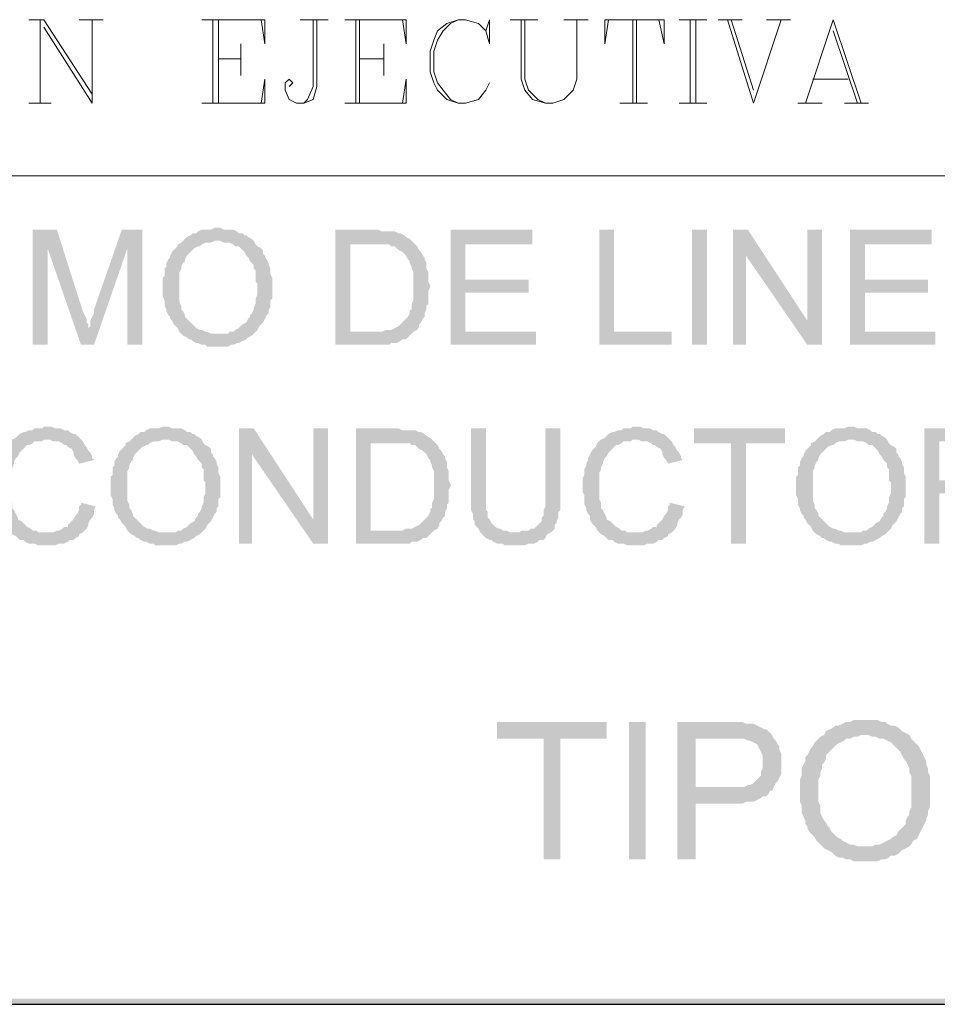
# Model space of a CAD drawing. Header units: millimetres. Extents: x 8 to 202, y 3 to 294.
# Tile 4 of 17: x 98 to 118, y 3 to 26. Entities that reach past the tile are written whole.
import ezdxf

# ---------------------------------------------------------------- set-up
doc = ezdxf.new("R2010")
doc.units = ezdxf.units.MM
doc.layers.add('DGE_CONTORNOS', color=7, linetype='Continuous', lineweight=0)
doc.layers.add('DGE_RELLENO', color=7, linetype='Continuous', lineweight=0)

msp = doc.modelspace()

# ---------------------------------------------------------------- hatches: boundary and pattern name
at = {"layer": 'DGE_RELLENO', "true_color": 0x000000}
for points in [[(98.3827, 20.8986), (97.8323, 20.8986), (97.8323, 18.2739), (98.171, 18.2739), (98.171, 20.4753)], [(98.3827, 20.8986), (98.171, 20.4753), (98.933, 18.2739), (99.1023, 18.6549), (99.1023, 18.7396), (99.06, 18.782), (99.06, 18.8666), (99.0177, 18.9513), (98.9753, 19.0359)], [(100.33, 20.8986), (99.8643, 20.8986), (99.2293, 19.0783), (99.2293, 18.9936), (99.187, 18.9089), (99.1447, 18.8243), (99.1447, 18.6973), (99.1023, 18.6549), (98.933, 18.2739), (99.2293, 18.2739), (99.9913, 20.4753)], [(100.33, 20.8986), (99.9913, 20.4753), (99.9913, 18.2739), (100.33, 18.2739)], [(102.0657, 20.9409), (101.981, 20.9409), (101.8963, 20.8986), (101.6847, 20.8986), (101.6, 20.8563), (101.5577, 20.814), (101.473, 20.814), (101.4307, 20.7716), (101.346, 20.7293), (101.3037, 20.6869), (101.2613, 20.6446), (102.108, 20.6446), (102.1927, 20.6023), (102.3197, 20.6023), (102.4043, 20.5599), (102.4467, 20.5176), (102.5313, 20.5176), (102.5737, 20.4753), (102.616, 20.4329), (102.6583, 20.3906), (102.7007, 20.306), (102.743, 20.2636), (102.7853, 20.1789), (102.8277, 20.1366), (102.87, 20.0943), (102.87, 20.0096), (102.9123, 19.9673), (102.9123, 19.7133), (102.9547, 19.6709), (102.9547, 19.4169), (102.9123, 19.3323), (102.9123, 19.2053), (102.87, 19.1206), (102.87, 19.0783), (102.8277, 18.9936), (102.7853, 18.9513), (102.7853, 18.9089), (102.743, 18.8666), (102.7007, 18.782), (102.616, 18.7396), (102.5737, 18.6973), (102.5313, 18.6549), (102.4467, 18.6126), (102.4043, 18.5703), (102.3197, 18.5703), (102.2773, 18.5279), (102.0657, 18.5279), (102.87, 18.5279), (102.9123, 18.5703), (102.9547, 18.6126), (102.997, 18.6973), (103.0393, 18.7396), (103.0817, 18.782), (103.124, 18.8666), (103.1663, 18.9513), (103.2087, 18.9936), (103.2087, 19.0783), (103.251, 19.1206), (103.251, 19.29), (103.2933, 19.3323), (103.2933, 19.798), (103.251, 19.8826), (103.251, 20.0096), (103.2087, 20.0943), (103.2087, 20.1366), (103.1663, 20.2213), (103.124, 20.2636), (103.124, 20.306), (103.0817, 20.3483), (103.0817, 20.4329), (103.0393, 20.4753), (102.9547, 20.5176), (102.9123, 20.5599), (102.87, 20.6446), (102.8277, 20.6869), (102.743, 20.7293), (102.7007, 20.7716), (102.6583, 20.7716), (102.616, 20.814), (102.5313, 20.814), (102.489, 20.8563), (102.4043, 20.8986), (102.1927, 20.8986), (102.108, 20.9409)], [(105.6217, 20.8986), (104.7327, 20.8986), (104.7327, 18.2739), (105.9603, 18.2739), (106.0027, 18.3163), (106.1297, 18.3163), (106.2143, 18.3586), (106.2567, 18.4009), (106.3413, 18.4009), (106.3837, 18.4433), (106.426, 18.4856), (106.4683, 18.5279), (106.5107, 18.5703), (105.0713, 18.5703), (105.0713, 20.5599), (105.6217, 20.5599), (106.5107, 20.6023), (106.4683, 20.6446), (106.426, 20.6869), (106.3413, 20.7293), (106.299, 20.7716), (106.2143, 20.814), (106.172, 20.814), (106.0873, 20.8563), (105.791, 20.8563), (105.7063, 20.8986)], [(109.22, 20.8986), (107.3573, 20.8986), (107.3573, 18.2739), (109.3047, 18.2739), (109.3047, 18.5703), (107.696, 18.5703), (107.696, 19.4593), (109.1353, 19.4593), (109.1353, 19.7556), (107.696, 19.7556), (107.696, 20.5599), (109.22, 20.5599)], [(111.0827, 20.8986), (110.744, 20.8986), (110.744, 18.2739), (112.395, 18.2739), (112.395, 18.5703), (111.0827, 18.5703)], [(112.8607, 20.8986), (113.1993, 20.8986), (113.1993, 18.2739), (112.8607, 18.2739), (112.8607, 20.8986)], [(114.1307, 20.8986), (113.792, 20.8986), (113.792, 18.2739), (114.0883, 18.2739), (114.0883, 20.306)], [(114.1307, 20.8986), (114.0883, 20.306), (115.4853, 18.2739), (115.4853, 18.8243)], [(115.824, 20.8986), (115.4853, 20.8986), (115.4853, 18.2739), (115.824, 18.2739)], [(118.3217, 20.8986), (116.459, 20.8986), (116.459, 18.2739), (118.4063, 18.2739), (118.4063, 18.5703), (116.7977, 18.5703), (116.7977, 19.4593), (118.237, 19.4593), (118.237, 19.7556), (116.7977, 19.7556), (116.7977, 20.5599), (118.3217, 20.5599)], [(101.2613, 20.6446), (101.219, 20.6023), (101.1343, 20.5599), (101.1343, 20.5176), (101.092, 20.4753), (101.0497, 20.4329), (101.0073, 20.3906), (100.965, 20.306), (100.965, 20.2636), (100.9227, 20.2213), (100.8803, 20.1366), (100.8803, 20.0519), (100.838, 20.0096), (100.838, 19.8403), (100.7957, 19.798), (100.7957, 19.3746), (100.838, 19.29), (100.838, 19.163), (100.8803, 19.0783), (100.8803, 19.0359), (100.9227, 18.9513), (100.965, 18.9089), (100.965, 18.8666), (101.0073, 18.8243), (101.0497, 18.7396), (101.092, 18.6973), (101.1343, 18.6549), (101.1767, 18.5703), (101.219, 18.5279), (101.2613, 18.4856), (101.346, 18.4433), (101.3883, 18.4009), (101.4307, 18.4009), (101.473, 18.3586), (101.5577, 18.3163), (101.6, 18.3163), (101.6847, 18.2739), (101.7693, 18.2739), (101.8117, 18.2316), (102.0657, 18.2316), (102.2773, 18.2316), (102.362, 18.2739), (102.4043, 18.2739), (102.489, 18.3163), (102.5313, 18.3163), (102.616, 18.3586), (102.7007, 18.4009), (102.743, 18.4433), (102.8277, 18.4856), (102.87, 18.5279), (101.8963, 18.5279), (101.8117, 18.5703), (101.7693, 18.5703), (101.6847, 18.6126), (101.6423, 18.6126), (101.5577, 18.6549), (101.5153, 18.6973), (101.473, 18.7396), (101.4307, 18.782), (101.3883, 18.8243), (101.346, 18.8666), (101.3037, 18.9089), (101.3037, 18.9513), (101.2613, 19.0359), (101.219, 19.0783), (101.219, 19.163), (101.1767, 19.2476), (101.1767, 19.9249), (101.219, 20.0096), (101.219, 20.0519), (101.2613, 20.1366), (101.3037, 20.1789), (101.3037, 20.2213), (101.346, 20.306), (101.3883, 20.3483), (101.4307, 20.3906), (101.473, 20.4329), (101.5153, 20.4753), (101.6, 20.5176), (101.6423, 20.5176), (101.6847, 20.5599), (101.7693, 20.6023), (101.8963, 20.6023), (101.981, 20.6446), (102.0657, 20.6446)], [(106.5107, 20.6023), (105.6217, 20.5599), (105.9603, 20.5599), (106.0027, 20.5176), (106.0873, 20.5176), (106.1297, 20.4753), (106.172, 20.4329), (106.2567, 20.3906), (106.299, 20.3483), (106.3413, 20.306), (106.3837, 20.2213), (106.426, 20.1789), (106.426, 20.1366), (106.4683, 20.0519), (106.4683, 20.0096), (106.5107, 19.9249), (106.5107, 19.29), (106.4683, 19.2053), (106.4683, 19.0783), (106.426, 19.0783), (106.426, 18.9936), (106.3837, 18.9089), (106.3413, 18.8666), (106.299, 18.8243), (106.2567, 18.782), (106.2143, 18.7396), (106.172, 18.6973), (106.0873, 18.6549), (106.0027, 18.6126), (105.8757, 18.6126), (105.791, 18.5703), (105.0713, 18.5703), (106.5107, 18.5703), (106.5953, 18.6126), (106.6377, 18.6973), (106.6377, 18.7396), (106.68, 18.782), (106.7223, 18.8666), (106.7647, 18.9089), (106.7647, 18.9936), (106.807, 19.0783), (106.807, 19.163), (106.8493, 19.2053), (106.8493, 19.5016), (106.8917, 19.5863), (106.8917, 19.6286), (106.8493, 19.7133), (106.8493, 19.9249), (106.807, 20.0096), (106.807, 20.1366), (106.7647, 20.2213), (106.7647, 20.2636), (106.7223, 20.306), (106.68, 20.3906), (106.6377, 20.4329), (106.5953, 20.5176), (106.553, 20.5599)], [(98.171, 16.4113), (98.0863, 16.4113), (98.044, 16.3689), (97.8747, 16.3689), (97.8323, 16.3266), (97.7477, 16.3266), (97.663, 16.2843), (97.6207, 16.2843), (97.536, 16.2419), (97.4937, 16.1996), (97.4513, 16.1573), (97.3667, 16.115), (97.3243, 16.0726), (97.282, 16.0303), (97.2397, 15.9456), (97.1973, 15.9033), (97.155, 15.8609), (97.1127, 15.7763), (97.0703, 15.6916), (97.0703, 15.6493), (97.028, 15.5646), (97.028, 15.5223), (96.9857, 15.4376), (96.9857, 15.3106), (96.9433, 15.2259), (96.9433, 14.9296), (96.9857, 14.8449), (96.9857, 14.6333), (97.028, 14.5486), (97.028, 14.5063), (97.0703, 14.4216), (97.1127, 14.3793), (97.1127, 14.2946), (97.155, 14.2099), (97.1973, 14.1676), (97.2397, 14.1253), (97.282, 14.0406), (97.3243, 13.9983), (97.3667, 13.956), (98.171, 13.9983), (97.9593, 13.9983), (97.917, 14.0406), (97.8323, 14.0406), (97.79, 14.0829), (97.7053, 14.1253), (97.663, 14.1676), (97.6207, 14.2099), (97.5783, 14.2523), (97.4937, 14.2946), (97.4937, 14.3369), (97.4513, 14.4216), (97.409, 14.5063), (97.3667, 14.5486), (97.3667, 14.6756), (97.3243, 14.7603), (97.3243, 15.3529), (97.3667, 15.4376), (97.3667, 15.4799), (97.409, 15.5646), (97.409, 15.607), (97.4513, 15.6916), (97.4937, 15.7339), (97.536, 15.8186), (97.5783, 15.8609), (97.6207, 15.9033), (97.663, 15.9456), (97.7053, 15.988), (97.7477, 15.988), (97.8323, 16.0303), (97.8747, 16.0726), (98.044, 16.0726), (98.0863, 16.115), (98.933, 16.115), (98.8907, 16.1573), (98.8483, 16.1996), (98.806, 16.2419), (98.7637, 16.2419), (98.679, 16.2843), (98.6367, 16.3266), (98.552, 16.3266), (98.4673, 16.3689), (98.3403, 16.3689), (98.2557, 16.4113)], [(100.8803, 16.4113), (100.7957, 16.4113), (100.711, 16.3689), (100.4993, 16.3689), (100.4147, 16.3266), (100.3723, 16.2843), (100.2877, 16.2843), (100.2453, 16.2419), (100.1607, 16.1996), (100.1183, 16.1573), (100.076, 16.115), (100.9227, 16.115), (101.0073, 16.0726), (101.1343, 16.0726), (101.219, 16.0303), (101.2613, 15.988), (101.346, 15.988), (101.3883, 15.9456), (101.4307, 15.9033), (101.473, 15.8609), (101.5153, 15.7763), (101.5577, 15.7339), (101.6, 15.6493), (101.6423, 15.607), (101.6847, 15.5646), (101.6847, 15.4799), (101.727, 15.4376), (101.727, 15.1836), (101.7693, 15.1413), (101.7693, 14.8873), (101.727, 14.8026), (101.727, 14.6756), (101.6847, 14.5909), (101.6847, 14.5486), (101.6423, 14.464), (101.6, 14.4216), (101.6, 14.3793), (101.5577, 14.3369), (101.5153, 14.2523), (101.4307, 14.2099), (101.3883, 14.1676), (101.346, 14.1253), (101.2613, 14.0829), (101.219, 14.0406), (101.1343, 14.0406), (101.092, 13.9983), (100.8803, 13.9983), (101.6847, 13.9983), (101.727, 14.0406), (101.7693, 14.0829), (101.8117, 14.1676), (101.854, 14.2099), (101.8963, 14.2523), (101.9387, 14.3369), (101.981, 14.4216), (102.0233, 14.464), (102.0233, 14.5486), (102.0657, 14.5909), (102.0657, 14.7603), (102.108, 14.8026), (102.108, 15.2683), (102.0657, 15.3529), (102.0657, 15.4799), (102.0233, 15.5646), (102.0233, 15.607), (101.981, 15.6916), (101.9387, 15.7339), (101.9387, 15.7763), (101.8963, 15.8186), (101.8963, 15.9033), (101.854, 15.9456), (101.7693, 15.988), (101.727, 16.0303), (101.6847, 16.115), (101.6423, 16.1573), (101.5577, 16.1996), (101.5153, 16.2419), (101.473, 16.2419), (101.4307, 16.2843), (101.346, 16.2843), (101.3037, 16.3266), (101.219, 16.3689), (101.0073, 16.3689), (100.9227, 16.4113)], [(111.5907, 16.4113), (111.506, 16.4113), (111.4637, 16.3689), (111.2943, 16.3689), (111.252, 16.3266), (111.1673, 16.3266), (111.0827, 16.2843), (111.0403, 16.2843), (110.9557, 16.2419), (110.9133, 16.1996), (110.871, 16.1573), (110.7863, 16.115), (110.744, 16.0726), (110.7017, 16.0303), (110.6593, 15.9456), (110.617, 15.9033), (110.5747, 15.8609), (110.5323, 15.7763), (110.49, 15.6916), (110.49, 15.6493), (110.4477, 15.5646), (110.4477, 15.5223), (110.4053, 15.4376), (110.4053, 15.3106), (110.363, 15.2259), (110.363, 14.9296), (110.4053, 14.8449), (110.4053, 14.6333), (110.4477, 14.5486), (110.4477, 14.5063), (110.49, 14.4216), (110.5323, 14.3793), (110.5323, 14.2946), (110.5747, 14.2099), (110.617, 14.1676), (110.6593, 14.1253), (110.7017, 14.0406), (110.744, 13.9983), (110.7863, 13.956), (111.5907, 13.9983), (111.379, 13.9983), (111.3367, 14.0406), (111.252, 14.0406), (111.2097, 14.0829), (111.125, 14.1253), (111.0827, 14.1676), (111.0403, 14.2099), (110.998, 14.2523), (110.9133, 14.2946), (110.9133, 14.3369), (110.871, 14.4216), (110.8287, 14.5063), (110.7863, 14.5486), (110.7863, 14.6756), (110.744, 14.7603), (110.744, 15.3529), (110.7863, 15.4376), (110.7863, 15.4799), (110.8287, 15.5646), (110.8287, 15.607), (110.871, 15.6916), (110.9133, 15.7339), (110.9557, 15.8186), (110.998, 15.8609), (111.0403, 15.9033), (111.0827, 15.9456), (111.125, 15.988), (111.1673, 15.988), (111.252, 16.0303), (111.2943, 16.0726), (111.4637, 16.0726), (111.506, 16.115), (112.3527, 16.115), (112.3103, 16.1573), (112.268, 16.1996), (112.2257, 16.2419), (112.1833, 16.2419), (112.0987, 16.2843), (112.0563, 16.3266), (111.9717, 16.3266), (111.887, 16.3689), (111.76, 16.3689), (111.6753, 16.4113)], [(116.5013, 16.4113), (116.4167, 16.4113), (116.332, 16.3689), (116.1203, 16.3689), (116.0357, 16.3266), (115.9933, 16.2843), (115.9087, 16.2843), (115.8663, 16.2419), (115.7817, 16.1996), (115.7393, 16.1573), (115.697, 16.115), (116.5437, 16.115), (116.6283, 16.0726), (116.7553, 16.0726), (116.84, 16.0303), (116.8823, 15.988), (116.967, 15.988), (117.0093, 15.9456), (117.0517, 15.9033), (117.094, 15.8609), (117.1363, 15.7763), (117.1787, 15.7339), (117.221, 15.6493), (117.2633, 15.607), (117.3057, 15.5646), (117.3057, 15.4799), (117.348, 15.4376), (117.348, 15.1836), (117.3903, 15.1413), (117.3903, 14.8873), (117.348, 14.8026), (117.348, 14.6756), (117.3057, 14.5909), (117.3057, 14.5486), (117.2633, 14.464), (117.221, 14.4216), (117.221, 14.3793), (117.1787, 14.3369), (117.1363, 14.2523), (117.0517, 14.2099), (117.0093, 14.1676), (116.967, 14.1253), (116.8823, 14.0829), (116.84, 14.0406), (116.7553, 14.0406), (116.713, 13.9983), (116.5013, 13.9983), (117.3057, 13.9983), (117.348, 14.0406), (117.3903, 14.0829), (117.4327, 14.1676), (117.475, 14.2099), (117.5173, 14.2523), (117.5597, 14.3369), (117.602, 14.4216), (117.6443, 14.464), (117.6443, 14.5486), (117.6867, 14.5909), (117.6867, 14.7603), (117.729, 14.8026), (117.729, 15.2683), (117.6867, 15.3529), (117.6867, 15.4799), (117.6443, 15.5646), (117.6443, 15.607), (117.602, 15.6916), (117.5597, 15.7339), (117.5597, 15.7763), (117.5173, 15.8186), (117.5173, 15.9033), (117.475, 15.9456), (117.3903, 15.988), (117.348, 16.0303), (117.3057, 16.115), (117.2633, 16.1573), (117.1787, 16.1996), (117.1363, 16.2419), (117.094, 16.2419), (117.0517, 16.2843), (116.967, 16.2843), (116.9247, 16.3266), (116.84, 16.3689), (116.6283, 16.3689), (116.5437, 16.4113)], [(102.87, 16.3689), (102.5313, 16.3689), (102.5313, 13.7443), (102.8277, 13.7443), (102.8277, 15.7763)], [(102.87, 16.3689), (102.8277, 15.7763), (104.2247, 13.7443), (104.2247, 14.2946)], [(104.5633, 16.3689), (104.2247, 16.3689), (104.2247, 13.7443), (104.5633, 13.7443)], [(106.0873, 16.3689), (105.1983, 16.3689), (105.1983, 13.7443), (106.426, 13.7443), (106.4683, 13.7866), (106.5953, 13.7866), (106.68, 13.8289), (106.7223, 13.8713), (106.807, 13.8713), (106.8493, 13.9136), (106.8917, 13.956), (106.934, 13.9983), (106.9763, 14.0406), (105.537, 14.0406), (105.537, 16.0303), (106.0873, 16.0303), (106.9763, 16.0726), (106.934, 16.115), (106.8917, 16.1573), (106.807, 16.1996), (106.7647, 16.2419), (106.68, 16.2843), (106.6377, 16.2843), (106.553, 16.3266), (106.2567, 16.3266), (106.172, 16.3689)], [(108.1617, 16.3689), (107.823, 16.3689), (107.823, 14.5063), (107.8653, 14.4216), (107.8653, 14.2946), (107.9077, 14.2523), (107.9077, 14.1676), (107.95, 14.1253), (107.9923, 14.0829), (108.0347, 13.9983), (108.7967, 13.9983), (108.712, 13.9983), (108.6273, 14.0406), (108.5427, 14.0406), (108.5003, 14.0829), (108.458, 14.0829), (108.3733, 14.1253), (108.331, 14.1676), (108.2887, 14.2099), (108.2463, 14.2946), (108.204, 14.3369), (108.204, 14.464), (108.1617, 14.5063), (108.1617, 14.8449)], [(109.855, 16.3689), (109.5163, 16.3689), (109.5163, 14.5909), (109.474, 14.5063), (109.474, 14.3793), (109.4317, 14.3369), (109.4317, 14.2523), (109.3893, 14.2099), (109.347, 14.1676), (109.3047, 14.1253), (109.2623, 14.0829), (109.1777, 14.0829), (109.1353, 14.0406), (108.966, 14.0406), (108.9237, 13.9983), (108.0347, 13.9983), (108.077, 13.956), (108.1193, 13.9136), (108.1617, 13.8713), (108.2463, 13.8289), (108.2887, 13.8289), (108.331, 13.7866), (108.4157, 13.7443), (108.5427, 13.7443), (108.585, 13.7019), (109.0507, 13.7019), (109.1353, 13.7443), (109.2623, 13.7443), (109.347, 13.7866), (109.3893, 13.8289), (109.474, 13.8289), (109.5163, 13.8713), (109.5587, 13.956), (109.6433, 13.9983), (109.6857, 14.0406), (109.728, 14.0829), (109.728, 14.1676), (109.7703, 14.2099), (109.7703, 14.2523), (109.8127, 14.3369), (109.8127, 14.464), (109.855, 14.5063), (109.855, 14.8449)], [(114.9773, 16.3689), (112.903, 16.3689), (112.903, 16.0303), (113.7497, 16.0303), (113.7497, 13.7443), (114.0883, 13.7443), (114.0883, 16.0303), (114.9773, 16.0303)], [(119.2953, 16.3689), (118.1523, 16.3689), (118.1523, 13.7443), (118.491, 13.7443), (118.491, 14.8873), (118.872, 14.8873), (119.507, 14.9296), (119.5493, 14.9296), (119.634, 14.972), (119.7187, 14.972), (119.761, 15.0143), (119.8457, 15.0143), (119.888, 15.0566), (119.9727, 15.0989), (120.015, 15.1413), (120.0573, 15.1836), (118.491, 15.1836), (118.491, 16.0726), (119.2953, 16.0726), (120.0573, 16.115), (120.015, 16.1573), (119.9303, 16.1996), (119.888, 16.2419), (119.8457, 16.2843), (119.761, 16.2843), (119.6763, 16.3266), (119.4647, 16.3266), (119.38, 16.3689)], [(98.933, 16.115), (98.171, 16.115), (98.2133, 16.115), (98.298, 16.0726), (98.425, 16.0726), (98.5097, 16.0303), (98.552, 15.988), (98.5943, 15.988), (98.6367, 15.9456), (98.7213, 15.9033), (98.7637, 15.8186), (98.7637, 15.7763), (98.806, 15.6916), (98.8483, 15.6493), (98.8907, 15.5646), (99.2293, 15.6493), (99.187, 15.6916), (99.187, 15.7339), (99.1447, 15.8186), (99.1023, 15.8609), (99.06, 15.9456), (99.0177, 15.988), (98.9753, 16.0726)], [(100.076, 16.115), (100.0337, 16.0726), (99.949, 16.0303), (99.949, 15.988), (99.9067, 15.9456), (99.8643, 15.9033), (99.822, 15.8609), (99.7797, 15.7763), (99.7797, 15.7339), (99.7373, 15.6916), (99.695, 15.607), (99.695, 15.5223), (99.6527, 15.4799), (99.6527, 15.3106), (99.6103, 15.2683), (99.6103, 14.8449), (99.6527, 14.7603), (99.6527, 14.6333), (99.695, 14.5486), (99.695, 14.5063), (99.7373, 14.4216), (99.7797, 14.3793), (99.7797, 14.3369), (99.822, 14.2946), (99.8643, 14.2099), (99.9067, 14.1676), (99.949, 14.1253), (99.9913, 14.0406), (100.0337, 13.9983), (100.076, 13.956), (100.1607, 13.9136), (100.203, 13.8713), (100.2453, 13.8713), (100.2877, 13.8289), (100.3723, 13.7866), (100.4147, 13.7866), (100.4993, 13.7443), (100.584, 13.7443), (100.6263, 13.7019), (100.8803, 13.7019), (101.092, 13.7019), (101.1767, 13.7443), (101.219, 13.7443), (101.3037, 13.7866), (101.346, 13.7866), (101.4307, 13.8289), (101.5153, 13.8713), (101.5577, 13.9136), (101.6423, 13.956), (101.6847, 13.9983), (100.711, 13.9983), (100.6263, 14.0406), (100.584, 14.0406), (100.4993, 14.0829), (100.457, 14.0829), (100.3723, 14.1253), (100.33, 14.1676), (100.2877, 14.2099), (100.2453, 14.2523), (100.203, 14.2946), (100.1607, 14.3369), (100.1183, 14.3793), (100.1183, 14.4216), (100.076, 14.5063), (100.0337, 14.5486), (100.0337, 14.6333), (99.9913, 14.7179), (99.9913, 15.3953), (100.0337, 15.4799), (100.0337, 15.5223), (100.076, 15.607), (100.1183, 15.6493), (100.1183, 15.6916), (100.1607, 15.7763), (100.203, 15.8186), (100.2453, 15.8609), (100.2877, 15.9033), (100.33, 15.9456), (100.4147, 15.988), (100.457, 15.988), (100.4993, 16.0303), (100.584, 16.0726), (100.711, 16.0726), (100.7957, 16.115), (100.8803, 16.115)], [(106.9763, 16.0726), (106.0873, 16.0303), (106.426, 16.0303), (106.4683, 15.988), (106.553, 15.988), (106.5953, 15.9456), (106.6377, 15.9033), (106.7223, 15.8609), (106.7647, 15.8186), (106.807, 15.7763), (106.8493, 15.6916), (106.8917, 15.6493), (106.8917, 15.607), (106.934, 15.5223), (106.934, 15.4799), (106.9763, 15.3953), (106.9763, 14.7603), (106.934, 14.6756), (106.934, 14.5486), (106.8917, 14.5486), (106.8917, 14.464), (106.8493, 14.3793), (106.807, 14.3369), (106.7647, 14.2946), (106.7223, 14.2523), (106.68, 14.2099), (106.6377, 14.1676), (106.553, 14.1253), (106.4683, 14.0829), (106.3413, 14.0829), (106.2567, 14.0406), (105.537, 14.0406), (106.9763, 14.0406), (107.061, 14.0829), (107.1033, 14.1676), (107.1033, 14.2099), (107.1457, 14.2523), (107.188, 14.3369), (107.2303, 14.3793), (107.2303, 14.464), (107.2727, 14.5486), (107.2727, 14.6333), (107.315, 14.6756), (107.315, 14.972), (107.3573, 15.0566), (107.3573, 15.0989), (107.315, 15.1836), (107.315, 15.3953), (107.2727, 15.4799), (107.2727, 15.607), (107.2303, 15.6916), (107.2303, 15.7339), (107.188, 15.7763), (107.1457, 15.8609), (107.1033, 15.9033), (107.061, 15.988), (107.0187, 16.0303)], [(112.3527, 16.115), (111.5907, 16.115), (111.633, 16.115), (111.7177, 16.0726), (111.8447, 16.0726), (111.9293, 16.0303), (111.9717, 15.988), (112.014, 15.988), (112.0563, 15.9456), (112.141, 15.9033), (112.1833, 15.8186), (112.1833, 15.7763), (112.2257, 15.6916), (112.268, 15.6493), (112.3103, 15.5646), (112.649, 15.6493), (112.6067, 15.6916), (112.6067, 15.7339), (112.5643, 15.8186), (112.522, 15.8609), (112.4797, 15.9456), (112.4373, 15.988), (112.395, 16.0726)], [(115.697, 16.115), (115.6547, 16.0726), (115.57, 16.0303), (115.57, 15.988), (115.5277, 15.9456), (115.4853, 15.9033), (115.443, 15.8609), (115.4007, 15.7763), (115.4007, 15.7339), (115.3583, 15.6916), (115.316, 15.607), (115.316, 15.5223), (115.2737, 15.4799), (115.2737, 15.3106), (115.2313, 15.2683), (115.2313, 14.8449), (115.2737, 14.7603), (115.2737, 14.6333), (115.316, 14.5486), (115.316, 14.5063), (115.3583, 14.4216), (115.4007, 14.3793), (115.4007, 14.3369), (115.443, 14.2946), (115.4853, 14.2099), (115.5277, 14.1676), (115.57, 14.1253), (115.6123, 14.0406), (115.6547, 13.9983), (115.697, 13.956), (115.7817, 13.9136), (115.824, 13.8713), (115.8663, 13.8713), (115.9087, 13.8289), (115.9933, 13.7866), (116.0357, 13.7866), (116.1203, 13.7443), (116.205, 13.7443), (116.2473, 13.7019), (116.5013, 13.7019), (116.713, 13.7019), (116.7977, 13.7443), (116.84, 13.7443), (116.9247, 13.7866), (116.967, 13.7866), (117.0517, 13.8289), (117.1363, 13.8713), (117.1787, 13.9136), (117.2633, 13.956), (117.3057, 13.9983), (116.332, 13.9983), (116.2473, 14.0406), (116.205, 14.0406), (116.1203, 14.0829), (116.078, 14.0829), (115.9933, 14.1253), (115.951, 14.1676), (115.9087, 14.2099), (115.8663, 14.2523), (115.824, 14.2946), (115.7817, 14.3369), (115.7393, 14.3793), (115.7393, 14.4216), (115.697, 14.5063), (115.6547, 14.5486), (115.6547, 14.6333), (115.6123, 14.7179), (115.6123, 15.3953), (115.6547, 15.4799), (115.6547, 15.5223), (115.697, 15.607), (115.7393, 15.6493), (115.7393, 15.6916), (115.7817, 15.7763), (115.824, 15.8186), (115.8663, 15.8609), (115.9087, 15.9033), (115.951, 15.9456), (116.0357, 15.988), (116.078, 15.988), (116.1203, 16.0303), (116.205, 16.0726), (116.332, 16.0726), (116.4167, 16.115), (116.5013, 16.115)], [(98.933, 14.6756), (98.933, 14.6333), (98.8907, 14.5909), (98.8907, 14.5063), (98.8483, 14.4216), (98.806, 14.3793), (98.7637, 14.2946), (98.7213, 14.2523), (98.679, 14.2099), (98.6367, 14.1676), (98.6367, 14.1253), (98.552, 14.1253), (98.5097, 14.0829), (98.425, 14.0406), (98.3827, 14.0406), (98.298, 13.9983), (98.171, 13.9983), (97.3667, 13.956), (97.4513, 13.9136), (97.4937, 13.8713), (97.536, 13.8289), (97.6207, 13.8289), (97.663, 13.7866), (97.7477, 13.7443), (97.8747, 13.7443), (97.9593, 13.7019), (98.3403, 13.7019), (98.425, 13.7443), (98.552, 13.7443), (98.6367, 13.7866), (98.679, 13.8289), (98.7637, 13.8289), (98.806, 13.8713), (98.8907, 13.9136), (98.8907, 13.956), (98.9753, 13.9983), (99.0177, 14.0406), (99.06, 14.0829), (99.1023, 14.1676), (99.1023, 14.2099), (99.1447, 14.2946), (99.187, 14.3369), (99.2293, 14.4216), (99.2293, 14.5063), (99.2717, 14.5909)], [(112.3527, 14.6756), (112.3527, 14.6333), (112.3103, 14.5909), (112.3103, 14.5063), (112.268, 14.4216), (112.2257, 14.3793), (112.1833, 14.2946), (112.141, 14.2523), (112.0987, 14.2099), (112.0563, 14.1676), (112.0563, 14.1253), (111.9717, 14.1253), (111.9293, 14.0829), (111.8447, 14.0406), (111.8023, 14.0406), (111.7177, 13.9983), (111.5907, 13.9983), (110.7863, 13.956), (110.871, 13.9136), (110.9133, 13.8713), (110.9557, 13.8289), (111.0403, 13.8289), (111.0827, 13.7866), (111.1673, 13.7443), (111.2943, 13.7443), (111.379, 13.7019), (111.76, 13.7019), (111.8447, 13.7443), (111.9717, 13.7443), (112.0563, 13.7866), (112.0987, 13.8289), (112.1833, 13.8289), (112.2257, 13.8713), (112.3103, 13.9136), (112.3103, 13.956), (112.395, 13.9983), (112.4373, 14.0406), (112.4797, 14.0829), (112.522, 14.1676), (112.522, 14.2099), (112.5643, 14.2946), (112.6067, 14.3369), (112.649, 14.4216), (112.649, 14.5063), (112.6913, 14.5909)], [(110.9133, 9.6803), (108.4157, 9.6803), (108.4157, 9.2993), (109.474, 9.2993), (109.474, 6.5476), (109.855, 6.5476), (109.855, 9.2993), (110.9133, 9.2993)], [(111.4213, 9.6803), (111.8023, 9.6803), (111.8023, 6.5476), (111.4213, 6.5476), (111.4213, 9.6803)], [(113.7073, 9.6803), (112.522, 9.6803), (112.522, 6.5476), (112.9453, 6.5476), (112.9453, 7.8176), (114.0037, 7.8176), (114.0883, 7.8599), (114.2577, 7.8599), (114.3423, 7.9023), (114.427, 7.9446), (114.4693, 7.9869), (114.554, 7.9869), (114.5963, 8.0293), (114.6387, 8.114), (114.681, 8.114), (112.9453, 8.1986), (112.9453, 9.2993), (114.7233, 9.2993), (114.681, 9.3839), (114.6387, 9.4263), (114.554, 9.5109), (114.5117, 9.5109), (114.427, 9.5533), (114.3423, 9.5956), (114.2577, 9.638), (114.0883, 9.638), (114.0037, 9.6803), (113.792, 9.6803)], [(116.7977, 9.7226), (116.5437, 9.7226), (116.459, 9.6803), (116.3743, 9.6803), (116.2897, 9.638), (116.205, 9.5956), (116.1203, 9.5956), (116.078, 9.5533), (115.9933, 9.5109), (115.9087, 9.4686), (115.8663, 9.3839), (116.8823, 9.3839), (116.967, 9.3416), (117.0517, 9.3416), (117.1363, 9.2993), (117.221, 9.2993), (117.3057, 9.257), (117.3903, 9.2146), (117.4327, 9.1723), (117.475, 9.13), (117.5597, 9.0453), (117.602, 9.0029), (117.6443, 8.9183), (117.6867, 8.8336), (117.729, 8.7913), (117.7713, 8.7066), (117.8137, 8.622), (117.8137, 8.5373), (117.856, 8.4526), (117.856, 7.7329), (117.8137, 7.6483), (117.8137, 7.5636), (117.7713, 7.5213), (117.729, 7.4366), (117.729, 7.3519), (117.6867, 7.3096), (117.602, 7.2249), (117.5597, 7.1826), (117.5173, 7.098), (117.4327, 7.0556), (117.3903, 7.0133), (117.3057, 6.9709), (117.221, 6.9286), (117.1363, 6.8863), (117.0517, 6.8863), (116.967, 6.8439), (116.7977, 6.8439), (117.8137, 6.8439), (117.856, 6.8863), (117.8983, 6.9709), (117.983, 7.0133), (118.0253, 7.098), (118.0677, 7.1826), (118.11, 7.2673), (118.1523, 7.3519), (118.1947, 7.4366), (118.1947, 7.4789), (118.237, 7.5636), (118.237, 7.6483), (118.2793, 7.7329), (118.2793, 8.4526), (118.237, 8.5373), (118.237, 8.622), (118.1947, 8.7066), (118.1947, 8.7913), (118.1523, 8.8759), (118.11, 8.9606), (118.0677, 9.0453), (118.0253, 9.13), (117.983, 9.1723), (117.8983, 9.257), (117.856, 9.2993), (117.8137, 9.3839), (117.729, 9.4263), (117.6443, 9.4686), (117.602, 9.5109), (117.5597, 9.5533), (117.475, 9.5956), (117.3903, 9.5956), (117.3057, 9.638), (117.2633, 9.6803), (117.1787, 9.6803), (117.094, 9.7226), (116.8823, 9.7226)], [(114.7233, 9.2993), (113.7497, 9.2993), (114.046, 9.2993), (114.1307, 9.257), (114.173, 9.257), (114.2577, 9.2146), (114.3423, 9.1723), (114.3847, 9.0876), (114.427, 9.0029), (114.4693, 8.9183), (114.4693, 8.622), (114.427, 8.5373), (114.427, 8.4526), (114.3847, 8.4103), (114.3, 8.3256), (114.2577, 8.2833), (114.173, 8.2409), (114.1307, 8.2409), (114.046, 8.1986), (112.9453, 8.1986), (114.681, 8.114), (114.7233, 8.1986), (114.7657, 8.2833), (114.808, 8.3256), (114.8503, 8.4103), (114.8927, 8.4949), (114.8927, 8.9606), (114.8503, 9.0453), (114.8503, 9.13), (114.808, 9.1723), (114.7657, 9.257)], [(115.8663, 9.3839), (115.7817, 9.3416), (115.7393, 9.2993), (115.697, 9.257), (115.6547, 9.2146), (115.6123, 9.13), (115.57, 9.0876), (115.5277, 9.0029), (115.4853, 8.9183), (115.443, 8.8759), (115.443, 8.7913), (115.4007, 8.7066), (115.3583, 8.622), (115.3583, 8.4526), (115.316, 8.3679), (115.316, 7.8599), (115.3583, 7.7753), (115.3583, 7.606), (115.4007, 7.5213), (115.443, 7.4366), (115.443, 7.3519), (115.4853, 7.3096), (115.4853, 7.2673), (115.5277, 7.1826), (115.57, 7.1403), (115.6547, 7.0556), (115.697, 6.9709), (115.7393, 6.9286), (115.824, 6.8439), (115.8663, 6.8016), (115.951, 6.7593), (116.0357, 6.7169), (116.078, 6.6746), (116.1203, 6.6323), (116.205, 6.59), (116.2897, 6.59), (116.3743, 6.5476), (116.459, 6.5476), (116.5437, 6.5053), (117.094, 6.5053), (117.1787, 6.5476), (117.2633, 6.5476), (117.348, 6.59), (117.3903, 6.6323), (117.475, 6.6323), (117.5597, 6.6746), (117.602, 6.7169), (117.6443, 6.7593), (117.729, 6.8016), (117.8137, 6.8439), (116.7977, 6.8439), (116.6283, 6.8439), (116.5437, 6.8863), (116.459, 6.8863), (116.3743, 6.9286), (116.2897, 6.9709), (116.2473, 7.0133), (116.1627, 7.0556), (116.1203, 7.098), (116.0357, 7.1826), (115.9933, 7.2673), (115.951, 7.3096), (115.9087, 7.3943), (115.8663, 7.4366), (115.824, 7.5213), (115.7817, 7.606), (115.7817, 7.7753), (115.7393, 7.8599), (115.7393, 8.3679), (115.7817, 8.4526), (115.7817, 8.5373), (115.824, 8.622), (115.824, 8.7066), (115.8663, 8.7489), (115.9087, 8.8336), (115.9087, 8.9183), (115.951, 8.9606), (115.9933, 9.0029), (116.078, 9.0876), (116.1203, 9.13), (116.1627, 9.1723), (116.2473, 9.2146), (116.332, 9.257), (116.3743, 9.2993), (116.459, 9.2993), (116.5437, 9.3416), (116.6283, 9.3416), (116.713, 9.3839), (116.7977, 9.3839)], [(201.9723, 3.2456), (201.8453, 3.3726), (23.5797, 3.2456)], [(201.8453, 3.3726), (23.5797, 3.2456), (23.7067, 3.3726)]]:
    msp.add_hatch(color=7, dxfattribs=at).paths.add_polyline_path(points, flags=0)

# ---------------------------------------------------------------- linework, layer by layer
at = {"layer": 'DGE_CONTORNOS', "lineweight": 5}
for points in [[(97.7477, 25.6823), (98.0863, 25.6823)], [(98.0017, 25.6823), (98.0017, 23.7773)], [(98.0863, 25.6823), (99.187, 23.989)], [(98.0863, 25.513), (99.187, 23.7773), (99.187, 25.6823)], [(98.8907, 25.6823), (99.441, 25.6823)], [(101.6847, 25.6823), (103.124, 25.6823), (103.124, 25.132), (103.0393, 25.6823)], [(101.9387, 25.6823), (101.9387, 23.7773)], [(102.0657, 25.6823), (102.0657, 23.7773)], [(104.3093, 25.6823), (104.3093, 24.1583), (104.2247, 23.8619), (104.013, 23.7773), (103.8437, 23.7773), (103.6743, 23.8619), (103.5897, 24.0736), (103.5897, 24.2429), (103.6743, 24.3276), (103.759, 24.2429), (103.6743, 24.1583)], [(103.9283, 25.6823), (104.5633, 25.6823)], [(104.2247, 25.6823), (104.2247, 24.1583), (104.0977, 23.8619), (104.013, 23.7773)], [(104.9443, 25.6823), (106.3413, 25.6823), (106.3413, 25.132), (106.2567, 25.6823)], [(105.1983, 25.6823), (105.1983, 23.7773)], [(105.283, 25.6823), (105.283, 23.7773)], [(108.1617, 25.4283), (108.2463, 25.132), (108.2463, 25.6823), (108.1617, 25.4283), (107.9923, 25.5976), (107.696, 25.6823), (107.5267, 25.6823), (107.2727, 25.5976), (107.061, 25.4283), (106.9763, 25.2166), (106.8917, 24.9626), (106.8917, 24.497), (106.9763, 24.2429), (107.061, 24.0736), (107.2727, 23.8619), (107.5267, 23.7773), (107.696, 23.7773), (107.9923, 23.8619), (108.1617, 24.0736), (108.2463, 24.2429)], [(107.5267, 25.6823), (107.3573, 25.5976), (107.188, 25.4283), (107.061, 25.2166), (106.9763, 24.9626), (106.9763, 24.497), (107.061, 24.2429), (107.188, 24.0736), (107.3573, 23.8619), (107.5267, 23.7773)], [(108.712, 25.6823), (109.347, 25.6823)], [(108.966, 25.6823), (108.966, 24.3276), (109.0507, 24.0736), (109.22, 23.8619), (109.5163, 23.7773), (109.6857, 23.7773), (109.9397, 23.8619), (110.1513, 24.0736), (110.236, 24.3276), (110.236, 25.6823)], [(109.0507, 25.6823), (109.0507, 24.3276), (109.1353, 24.0736), (109.347, 23.8619), (109.5163, 23.7773)], [(109.9397, 25.6823), (110.49, 25.6823)], [(110.9557, 25.6823), (110.871, 25.132), (110.871, 25.6823), (112.2257, 25.6823), (112.2257, 25.132), (112.0987, 25.6823)], [(111.506, 25.6823), (111.506, 23.7773)], [(111.5907, 25.6823), (111.5907, 23.7773)], [(112.5643, 25.6823), (113.1993, 25.6823)], [(112.8183, 25.6823), (112.8183, 23.7773)], [(112.9453, 25.6823), (112.9453, 23.7773)], [(113.4533, 25.6823), (114.0037, 25.6823)], [(113.665, 25.6823), (114.2577, 23.7773)], [(113.7497, 25.6823), (114.2577, 24.0736)], [(114.8927, 25.6823), (114.2577, 23.7773)], [(114.554, 25.6823), (115.1043, 25.6823)], [(115.443, 23.7773), (116.078, 25.6823), (116.713, 23.7773)], [(116.078, 25.4283), (116.6283, 23.7773)], [(102.5737, 25.132), (102.5737, 24.4123)], [(105.8333, 25.132), (105.8333, 24.4123)], [(102.0657, 24.7933), (102.5737, 24.7933)], [(105.283, 24.7933), (105.8333, 24.7933)], [(101.6847, 23.7773), (103.124, 23.7773), (103.124, 24.3276), (103.0393, 23.7773)], [(104.9443, 23.7773), (106.3413, 23.7773), (106.3413, 24.3276), (106.2567, 23.7773)], [(115.6123, 24.3276), (116.4167, 24.3276)], [(97.7477, 23.7773), (98.2557, 23.7773)], [(111.2097, 23.7773), (111.8447, 23.7773)], [(112.5643, 23.7773), (113.1993, 23.7773)], [(115.2737, 23.7773), (115.824, 23.7773)], [(116.332, 23.7773), (116.8823, 23.7773)]]:
    msp.add_lwpolyline(points, dxfattribs=at)
at = {"layer": 'DGE_CONTORNOS', "lineweight": 9}
msp.add_lwpolyline([(23.5797, 22.1263), (201.9723, 22.1263)], dxfattribs=at)
at = {"layer": 'DGE_CONTORNOS', "lineweight": 25}
msp.add_lwpolyline([(7.874, 3.2456), (201.9723, 3.2456)], dxfattribs=at)

doc.saveas('drawing.dxf')
